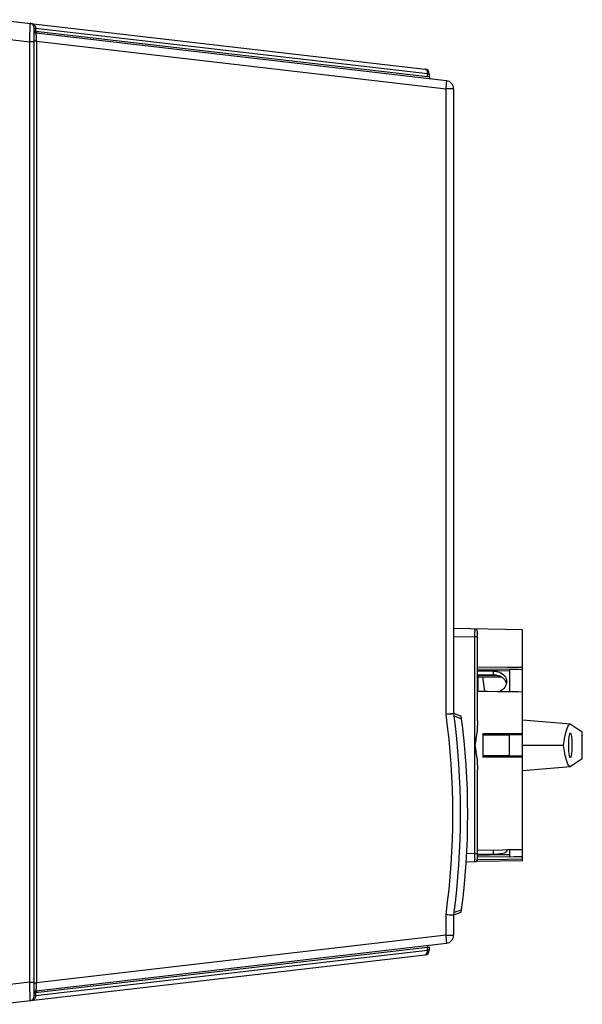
# Model space of a CAD drawing. Header units: inches. Extents: x 0 to 166, y 0 to 117.
# Tile 19 of 80: x 74 to 82, y 8 to 22. Entities that reach past the tile are written whole.
import ezdxf

# ---------------------------------------------------------------- set-up
doc = ezdxf.new("R2010")
doc.units = ezdxf.units.IN
doc.header["$LTSCALE"] = 9.105315
doc.header["$MEASUREMENT"] = 0
doc.layers.get('0').update_dxf_attribs({"linetype": 'CONTINUOUS'})

msp = doc.modelspace()

# ---------------------------------------------------------------- linework, layer by layer
at = {"color": 7, "linetype": 'CONTINUOUS'}
for p, q in [((73.694, 22.19), (80.029, 21.458)), ((74.226, 7.694), (74.226, 22.066)), ((74.226, 22.066), (74.243, 22.061)), ((74.243, 22.019), (74.228, 22.02)), ((74.228, 22.02), (74.229, 22.02)), ((74.229, 22.02), (74.231, 22.02)), ((74.237, 22.006), (74.237, 21.995)), ((74.237, 22.006), (74.265, 22.006)), ((74.243, 22.061), (74.243, 22.019)), ((80.067, 21.388), (74.243, 22.061)), ((74.243, 22.019), (80.067, 21.345)), ((80.35, 21.283), (74.253, 21.989)), ((74.265, 21.987), (74.265, 22.006)), ((73.694, 21.915), (74.158, 21.861)), ((74.158, 7.899), (74.158, 21.861)), ((74.226, 21.861), (74.158, 21.861)), ((74.256, 21.87), (74.226, 21.87)), ((74.256, 21.87), (74.255, 21.886)), ((74.256, 21.87), (74.256, 7.89)), ((74.256, 21.87), (80.341, 21.166)), ((80.067, 21.345), (80.067, 21.388)), ((80.067, 21.388), (80.092, 21.387)), ((80.092, 21.387), (80.092, 21.341)), ((80.092, 21.341), (80.067, 21.345)), ((80.341, 11.88), (80.341, 21.166)), ((80.454, 21.166), (80.341, 21.166)), ((80.454, 21.166), (80.454, 11.888)), ((81.478, 13.13), (80.454, 13.148)), ((80.454, 13.03), (80.77, 13.024)), ((80.809, 13.024), (80.77, 13.024)), ((80.77, 9.807), (80.77, 13.024)), ((80.809, 11.779), (80.809, 13.103)), ((81.478, 9.701), (81.478, 13.13)), ((81.255, 12.572), (80.809, 12.576)), ((81.281, 12.54), (80.809, 12.545)), ((80.809, 12.527), (80.984, 12.525)), ((80.809, 12.519), (81.045, 12.517)), ((80.819, 12.456), (80.809, 12.456)), ((80.986, 12.453), (80.809, 12.453)), ((80.819, 12.443), (80.809, 12.443)), ((80.825, 12.456), (80.819, 12.456)), ((80.819, 12.219), (80.819, 12.443)), ((81.045, 12.458), (80.825, 12.456)), ((80.825, 12.43), (80.97, 12.431)), ((80.916, 12.218), (80.886, 12.431)), ((80.97, 12.431), (81.115, 12.433)), ((80.984, 12.525), (81.045, 12.525)), ((81.025, 12.454), (80.986, 12.453)), ((81.094, 12.454), (81.025, 12.454)), ((81.045, 12.525), (81.103, 12.524)), ((81.045, 12.458), (81.045, 12.517)), ((81.103, 12.524), (81.281, 12.522)), ((81.105, 12.452), (81.115, 12.444)), ((81.115, 12.433), (81.156, 12.433)), ((81.352, 12.571), (81.255, 12.572)), ((81.281, 12.54), (81.281, 12.211)), ((81.352, 12.54), (81.281, 12.54)), ((81.419, 12.57), (81.352, 12.571)), ((81.419, 12.539), (81.352, 12.54)), ((81.478, 12.569), (81.419, 12.57)), ((81.478, 12.538), (81.419, 12.539)), ((80.809, 12.219), (80.957, 12.218)), ((80.957, 12.218), (81.106, 12.216)), ((81.106, 12.216), (81.141, 12.216)), ((81.141, 12.216), (81.255, 12.215)), ((81.255, 12.215), (81.281, 12.214)), ((81.281, 12.214), (81.352, 12.214)), ((81.352, 12.214), (81.419, 12.213)), ((81.419, 12.213), (81.478, 12.212)), ((80.567, 11.847), (80.454, 11.888)), ((80.459, 11.851), (80.484, 11.842)), ((80.484, 11.842), (80.497, 11.837)), ((80.497, 11.837), (80.534, 11.824)), ((80.534, 11.824), (80.547, 11.819)), ((80.547, 11.819), (80.572, 11.81)), ((82.188, 11.73), (81.478, 11.788)), ((82.199, 11.726), (82.362, 11.617)), ((80.887, 11.59), (80.887, 11.241)), ((80.887, 11.59), (81.281, 11.59)), ((80.887, 11.573), (81.281, 11.573)), ((81.281, 11.59), (81.352, 11.59)), ((81.281, 11.258), (81.281, 11.573)), ((81.352, 11.573), (81.281, 11.573)), ((81.352, 11.59), (81.419, 11.59)), ((81.419, 11.573), (81.352, 11.573)), ((81.419, 11.59), (81.478, 11.59)), ((81.478, 11.573), (81.419, 11.573)), ((82.086, 11.415), (81.478, 11.415)), ((81.281, 11.258), (80.887, 11.258)), ((81.281, 11.241), (80.887, 11.241)), ((81.281, 11.258), (81.352, 11.258)), ((81.352, 11.241), (81.281, 11.241)), ((81.352, 11.258), (81.419, 11.258)), ((81.419, 11.241), (81.352, 11.241)), ((81.419, 11.258), (81.478, 11.258)), ((81.478, 11.241), (81.419, 11.241)), ((82.362, 11.214), (82.199, 11.105)), ((80.809, 9.69), (80.809, 11.052)), ((81.478, 11.043), (82.188, 11.101)), ((80.77, 9.807), (80.647, 9.805)), ((80.77, 9.807), (80.809, 9.807)), ((80.77, 9.798), (80.77, 9.807)), ((80.77, 9.786), (80.77, 9.798)), ((81.18, 9.86), (80.809, 9.854)), ((81.045, 9.796), (81.045, 9.858)), ((81.255, 9.862), (81.18, 9.86)), ((81.281, 9.862), (81.255, 9.862)), ((81.478, 9.865), (81.281, 9.862)), ((81.281, 9.862), (81.281, 9.761)), ((80.643, 9.686), (80.77, 9.689)), ((80.984, 9.786), (80.805, 9.783)), ((81.045, 9.796), (80.809, 9.792)), ((81.281, 9.761), (80.809, 9.753)), ((80.809, 9.72), (81.255, 9.727)), ((81.478, 9.701), (80.809, 9.689)), ((81.043, 9.787), (80.984, 9.786)), ((81.103, 9.788), (81.043, 9.787)), ((81.281, 9.791), (81.103, 9.788)), ((81.255, 9.727), (81.478, 9.731)), ((81.281, 9.761), (81.352, 9.762)), ((81.352, 9.762), (81.419, 9.763)), ((81.419, 9.763), (81.478, 9.764)), ((80.454, 8.896), (80.567, 8.937)), ((80.478, 8.94), (80.459, 8.933)), ((80.484, 8.942), (80.478, 8.94)), ((80.534, 8.96), (80.484, 8.942)), ((80.547, 8.965), (80.534, 8.96)), ((80.572, 8.974), (80.547, 8.965)), ((80.341, 8.594), (80.341, 8.904)), ((80.454, 8.896), (80.454, 8.594)), ((80.341, 8.594), (74.256, 7.89)), ((80.341, 8.594), (80.454, 8.594)), ((80.067, 8.415), (74.243, 7.741)), ((74.243, 7.699), (80.067, 8.373)), ((74.253, 7.771), (80.35, 8.477)), ((80.067, 8.415), (80.091, 8.419)), ((80.067, 8.373), (80.067, 8.415)), ((80.092, 8.373), (80.067, 8.373)), ((80.091, 8.419), (80.092, 8.419)), ((80.092, 8.419), (80.092, 8.373)), ((73.694, 7.57), (80.029, 8.303)), ((74.158, 7.899), (73.694, 7.845)), ((74.158, 7.899), (74.226, 7.899)), ((74.226, 7.89), (74.256, 7.89)), ((74.237, 7.765), (74.237, 7.754)), ((74.237, 7.754), (74.265, 7.754)), ((74.243, 7.752), (74.243, 7.746)), ((74.265, 7.754), (74.265, 7.773)), ((74.226, 7.74), (74.241, 7.741)), ((74.243, 7.699), (74.226, 7.694)), ((74.241, 7.741), (74.244, 7.741)), ((74.243, 7.741), (74.243, 7.699))]:
    msp.add_line(p, q, dxfattribs=at)
for centre, radius, start, end in [((74.155, 22.066), 0.0709, 0, 83.4), ((74.257, 22.02), 0.0315, 180, 263.4), ((74.237, 21.994), 0.0118, 90, 180), ((78.828, 22.043), 4.575, 181.1128, 181.2588), ((82.461, 22.126), 8.21, 181.2774, 181.6749), ((80.021, 21.387), 0.0709, 0, 83.4), ((80.112, 21.342), 0.0449, 176.6561, 183.5067), ((80.123, 21.341), 0.0315, 180, 253.8125), ((80.336, 21.166), 0.118, 0, 83.4), ((80.769, 13.103), 0.0394, 0, 89), ((74.41, 13.136), 6.361, 358.9947, 359.3583), ((81.047, 12.197), 0.262, 85.5854, 90.5735), ((81.06, 12.244), 0.213, 64.0218, 69.7154), ((81.068, 12.261), 0.194, 57.8139, 64.0314), ((81.077, 12.275), 0.177, 51.1683, 57.8021), ((81.086, 12.286), 0.163, 44.1249, 51.17), ((81.096, 12.296), 0.148, 36.6011, 44.1224), ((81.11, 12.36), 0.132, 359.996, 4.0537), ((69.486, 10.392), 10.956, 352.1944, 7.8056), ((69.533, 10.392), 11.024, 352.2001, 7.7999), ((69.533, 10.392), 11.13, 352.4882, 7.5118), ((80.769, 9.728), 0.0394, 271, 0), ((80.336, 8.594), 0.118, 276.6, 360), ((80.021, 8.373), 0.0709, 276.6, 360), ((80.123, 8.419), 0.0315, 170.416, 180), ((74.257, 7.74), 0.0315, 96.6, 180), ((74.237, 7.766), 0.0118, 180, 270), ((82.67, 7.63), 8.418, 178.2301, 178.7234), ((78.841, 7.717), 4.589, 178.7404, 178.8856), ((74.155, 7.694), 0.0709, 276.6, 360), ((74.288, 7.744), 0.0449, 176.4933, 183.3439)]:
    msp.add_arc(centre, radius, start, end, dxfattribs=at)
msp.add_ellipse((82.187, 11.415), major_axis=(0, 0.185), ratio=0.122785, dxfattribs=at)
msp.add_ellipse((82.186, 11.415), major_axis=(0, 1.452), ratio=0.122786, start_param=-1.710105, end_param=-1.431488, dxfattribs=at)
for points, knots in [([(74.158, 21.861), (74.159, 21.896), (74.16, 21.947), (74.162, 22.012), (74.163, 22.053), (74.163, 22.086), (74.165, 22.113), (74.161, 22.125), (74.165, 22.136), (74.163, 22.136)], [0, 0, 0, 0, 0.382088, 0.5548, 0.706298, 0.830809, 0.923387, 0.980482, 1, 1, 1, 1]), ([(74.201, 22.132), (74.207, 22.131), (74.235, 22.119), (74.244, 22.084), (74.243, 22.061)], [0, 0, 0, 0, 0.216335, 1, 1, 1, 1]), ([(74.243, 22.019), (74.243, 22.017), (74.243, 22.012), (74.244, 22.008), (74.244, 22.006)], [0, 0, 0, 0, 0.501891, 1, 1, 1, 1]), ([(74.254, 21.954), (74.253, 21.963), (74.257, 21.969), (74.25, 21.989), (74.253, 21.989)], [0, 0, 0, 0, 0.740974, 1, 1, 1, 1]), ([(80.034, 21.456), (80.032, 21.456), (80.03, 21.457), (80.027, 21.458), (80.025, 21.458)], [0, 0, 0, 0, 0.503174, 1, 1, 1, 1]), ([(80.341, 21.166), (80.343, 21.181), (80.345, 21.208), (80.351, 21.247), (80.348, 21.265), (80.353, 21.283), (80.35, 21.283)], [0, 0, 0, 0, 0.382212, 0.705973, 0.922491, 1, 1, 1, 1]), ([(80.77, 13.065), (80.771, 13.075), (80.77, 13.093), (80.772, 13.119), (80.769, 13.131), (80.772, 13.142), (80.77, 13.142)], [0, 0, 0, 0, 0.40515, 0.72475, 0.92925, 1, 1, 1, 1]), ([(81.133, 12.5), (81.162, 12.489), (81.214, 12.456), (81.239, 12.398), (81.241, 12.37)], [0, 0, 0, 0, 0.524775, 1, 1, 1, 1]), ([(81.242, 12.36), (81.242, 12.331), (81.22, 12.269), (81.17, 12.23), (81.141, 12.216)], [0, 0, 0, 0, 0.47595, 1, 1, 1, 1]), ([(80.341, 11.88), (80.356, 11.881), (80.383, 11.882), (80.413, 11.885), (80.435, 11.886), (80.443, 11.889), (80.454, 11.885), (80.454, 11.888)], [0, 0, 0, 0, 0.385346, 0.709091, 0.832636, 0.92445, 1, 1, 1, 1]), ([(82.086, 11.415), (82.097, 11.495), (82.116, 11.598), (82.149, 11.702), (82.177, 11.731), (82.188, 11.73)], [0, 0, 0, 0, 0.707143, 0.901446, 1, 1, 1, 1]), ([(82.188, 11.73), (82.19, 11.73), (82.194, 11.729), (82.197, 11.728), (82.199, 11.726)], [0, 0, 0, 0, 0.477234, 1, 1, 1, 1]), ([(82.188, 11.101), (82.177, 11.1), (82.149, 11.129), (82.116, 11.233), (82.097, 11.336), (82.086, 11.415)], [0, 0, 0, 0, 0.098554, 0.292857, 1, 1, 1, 1]), ([(82.199, 11.105), (82.197, 11.103), (82.194, 11.102), (82.19, 11.101), (82.188, 11.101)], [0, 0, 0, 0, 0.522766, 1, 1, 1, 1]), ([(81.242, 9.849), (81.242, 9.825), (81.149, 9.798), (81.091, 9.796), (81.045, 9.796)], [0, 0, 0, 0, 0.331014, 1, 1, 1, 1]), ([(81.237, 9.861), (81.239, 9.859), (81.241, 9.855), (81.242, 9.851), (81.242, 9.849)], [0, 0, 0, 0, 0.527974, 1, 1, 1, 1]), ([(80.77, 9.689), (80.772, 9.689), (80.768, 9.703), (80.772, 9.718), (80.77, 9.751), (80.77, 9.773), (80.77, 9.786)], [0, 0, 0, 0, 0.073301, 0.283429, 0.605252, 1, 1, 1, 1]), ([(80.341, 8.904), (80.356, 8.903), (80.383, 8.901), (80.413, 8.898), (80.435, 8.898), (80.443, 8.895), (80.454, 8.899), (80.454, 8.896)], [0, 0, 0, 0, 0.385343, 0.709085, 0.832632, 0.924447, 1, 1, 1, 1]), ([(80.35, 8.477), (80.353, 8.477), (80.348, 8.495), (80.351, 8.514), (80.345, 8.552), (80.343, 8.579), (80.341, 8.594)], [0, 0, 0, 0, 0.07751, 0.294027, 0.617788, 1, 1, 1, 1]), ([(80.025, 8.302), (80.032, 8.303), (80.06, 8.315), (80.069, 8.35), (80.067, 8.373)], [0, 0, 0, 0, 0.216335, 1, 1, 1, 1]), ([(74.163, 7.624), (74.165, 7.624), (74.161, 7.635), (74.165, 7.647), (74.163, 7.674), (74.163, 7.707), (74.162, 7.748), (74.16, 7.813), (74.159, 7.864), (74.158, 7.899)], [0, 0, 0, 0, 0.019519, 0.076615, 0.169194, 0.293704, 0.445201, 0.617912, 1, 1, 1, 1]), ([(74.253, 7.771), (74.25, 7.771), (74.257, 7.791), (74.253, 7.797), (74.254, 7.806)], [0, 0, 0, 0, 0.259083, 1, 1, 1, 1]), ([(74.209, 7.63), (74.208, 7.63), (74.205, 7.629), (74.202, 7.628), (74.201, 7.628)], [0, 0, 0, 0, 0.503174, 1, 1, 1, 1])]:
    msp.add_open_spline(points, degree=3, knots=knots, dxfattribs=at)
for points in [[(80.064, 21.421), (80.059, 21.435), (80.048, 21.45), (80.034, 21.456)], [(80.067, 21.388), (80.068, 21.399), (80.067, 21.41), (80.064, 21.421)], [(81.045, 12.517), (81.075, 12.517), (81.105, 12.511), (81.133, 12.5)], [(81.133, 12.443), (81.112, 12.451), (81.09, 12.456), (81.068, 12.458)], [(81.239, 12.333), (81.235, 12.352), (81.227, 12.37), (81.215, 12.385)], [(80.809, 11.779), (80.809, 11.657), (80.788, 11.536), (80.77, 11.415)], [(80.77, 11.415), (80.788, 11.295), (80.809, 11.174), (80.809, 11.052)], [(80.067, 8.415), (80.067, 8.427), (80.074, 8.445), (80.086, 8.446)], [(74.239, 7.666), (74.234, 7.651), (74.224, 7.636), (74.209, 7.63)], [(74.243, 7.699), (74.243, 7.688), (74.242, 7.676), (74.239, 7.666)]]:
    msp.add_open_spline(points, degree=3, dxfattribs=at)

doc.saveas('drawing.dxf')
